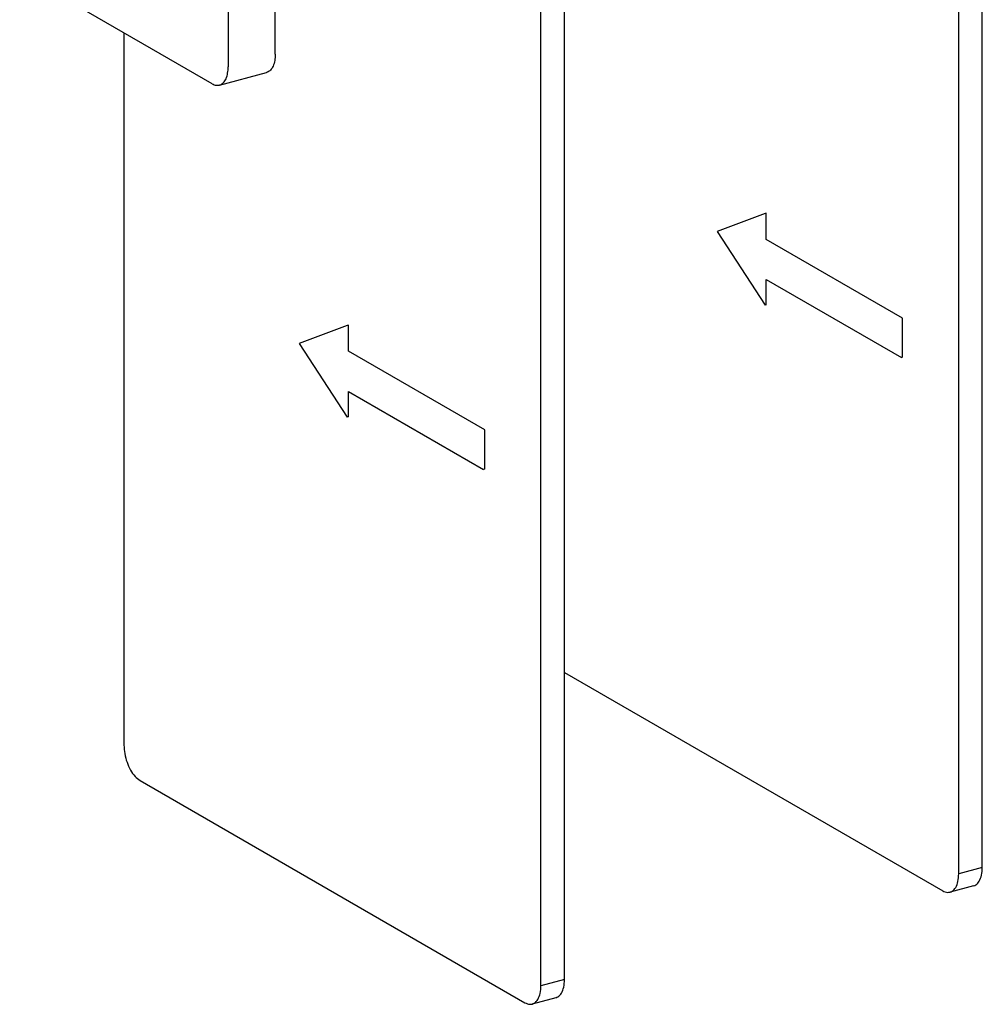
# Model space of a CAD drawing. Extents: x -741 to 1164, y -3289 to 616.
# Tile 22 of 65: x -713 to -645, y -1732 to -1662. Entities that reach past the tile are written whole.
import ezdxf

# ---------------------------------------------------------------- set-up
doc = ezdxf.new("R2010")
doc.units = 0
doc.header["$LTSCALE"] = 1.21
doc.header["$MEASUREMENT"] = 0
doc.layers.get('0').update_dxf_attribs({"linetype": 'CONTINUOUS'})

msp = doc.modelspace()

# ---------------------------------------------------------------- linework, layer by layer
for p, q in [((-698.10929, -1649.46117), (-698.10929, -1665.75584)), ((-694.8035, -1664.86971), (-694.8035, -1651.07968)), ((-646.81021, -1722.45704), (-646.81021, -1653.1233)), ((-645.15731, -1722.01398), (-645.15731, -1652.68023)), ((-699.23532, -1666.94414), (-712.74769, -1659.13968)), ((-674.49616, -1729.87838), (-674.49616, -1660.54464)), ((-676.14905, -1730.32145), (-676.14905, -1660.9877)), ((-705.42586, -1663.36861), (-705.42586, -1713.41178)), ((-698.71749, -1667.03727), (-695.4117, -1666.15114)), ((-660.40522, -1676.06265), (-663.78332, -1677.32921)), ((-660.32258, -1676.04049), (-660.40522, -1676.06265)), ((-660.32258, -1677.87917), (-660.32258, -1676.04049)), ((-663.78332, -1677.32921), (-660.40522, -1682.49799)), ((-650.75132, -1683.40733), (-660.32258, -1677.87917)), ((-660.32258, -1680.70706), (-650.83396, -1686.18749)), ((-660.32258, -1682.47584), (-660.32258, -1680.70706)), ((-660.32258, -1682.47584), (-660.40522, -1682.49799)), ((-650.75132, -1686.16533), (-650.75132, -1683.40733)), ((-689.74407, -1683.92705), (-693.12216, -1685.19361)), ((-689.66142, -1683.9049), (-689.74407, -1683.92705)), ((-689.66142, -1685.74357), (-689.66142, -1683.9049)), ((-693.12216, -1685.19361), (-689.74407, -1690.3624)), ((-680.09016, -1691.27173), (-689.66142, -1685.74357)), ((-650.75132, -1686.16533), (-650.83396, -1686.18749)), ((-689.66142, -1688.57146), (-680.1728, -1694.05189)), ((-689.66142, -1690.34025), (-689.66142, -1688.57146)), ((-689.66142, -1690.34025), (-689.74407, -1690.3624)), ((-680.09016, -1694.02974), (-680.09016, -1691.27173)), ((-680.09016, -1694.02974), (-680.1728, -1694.05189)), ((-674.49616, -1708.30489), (-647.93624, -1723.64534)), ((-704.29983, -1715.90082), (-677.27508, -1731.50975)), ((-645.15731, -1722.01398), (-646.81021, -1722.45704)), ((-645.76552, -1723.2954), (-647.41841, -1723.73847)), ((-674.49616, -1729.87838), (-676.14905, -1730.32145)), ((-675.10436, -1731.15981), (-676.75725, -1731.60288))]:
    msp.add_line(p, q)
for points in [[(-694.8035, -1664.86971), (-694.841, -1665.31863), (-694.95423, -1665.70162), (-695.133, -1665.97904), (-695.36627, -1666.13677), (-695.41135, -1666.15084)], [(-698.71714, -1667.03697), (-698.67206, -1667.0229), (-698.43879, -1666.86517), (-698.26002, -1666.58775), (-698.14679, -1666.20476), (-698.10929, -1665.75584)], [(-699.23532, -1666.94414), (-698.94734, -1667.04932), (-698.71714, -1667.03697)], [(-705.42586, -1713.41178), (-705.37075, -1714.01179), (-705.21081, -1714.61673), (-704.96169, -1715.16738), (-704.64779, -1715.60985), (-704.29983, -1715.90082)], [(-647.41876, -1723.73696), (-647.27437, -1723.67646), (-647.02526, -1723.41357), (-646.86532, -1722.99339), (-646.81021, -1722.45704)], [(-645.76586, -1723.29389), (-645.62148, -1723.2334), (-645.37237, -1722.97051), (-645.21243, -1722.55032), (-645.15731, -1722.01398)], [(-647.93624, -1723.64534), (-647.58828, -1723.75632), (-647.41876, -1723.73696)], [(-675.10471, -1731.1583), (-674.96032, -1731.0978), (-674.71121, -1730.83492), (-674.55127, -1730.41473), (-674.49616, -1729.87838)], [(-676.7576, -1731.60136), (-676.61322, -1731.54087), (-676.3641, -1731.27798), (-676.20416, -1730.8578), (-676.14905, -1730.32145)], [(-677.27508, -1731.50975), (-676.92712, -1731.62073), (-676.7576, -1731.60136)]]:
    msp.add_spline(points, degree=3)

doc.saveas('drawing.dxf')
